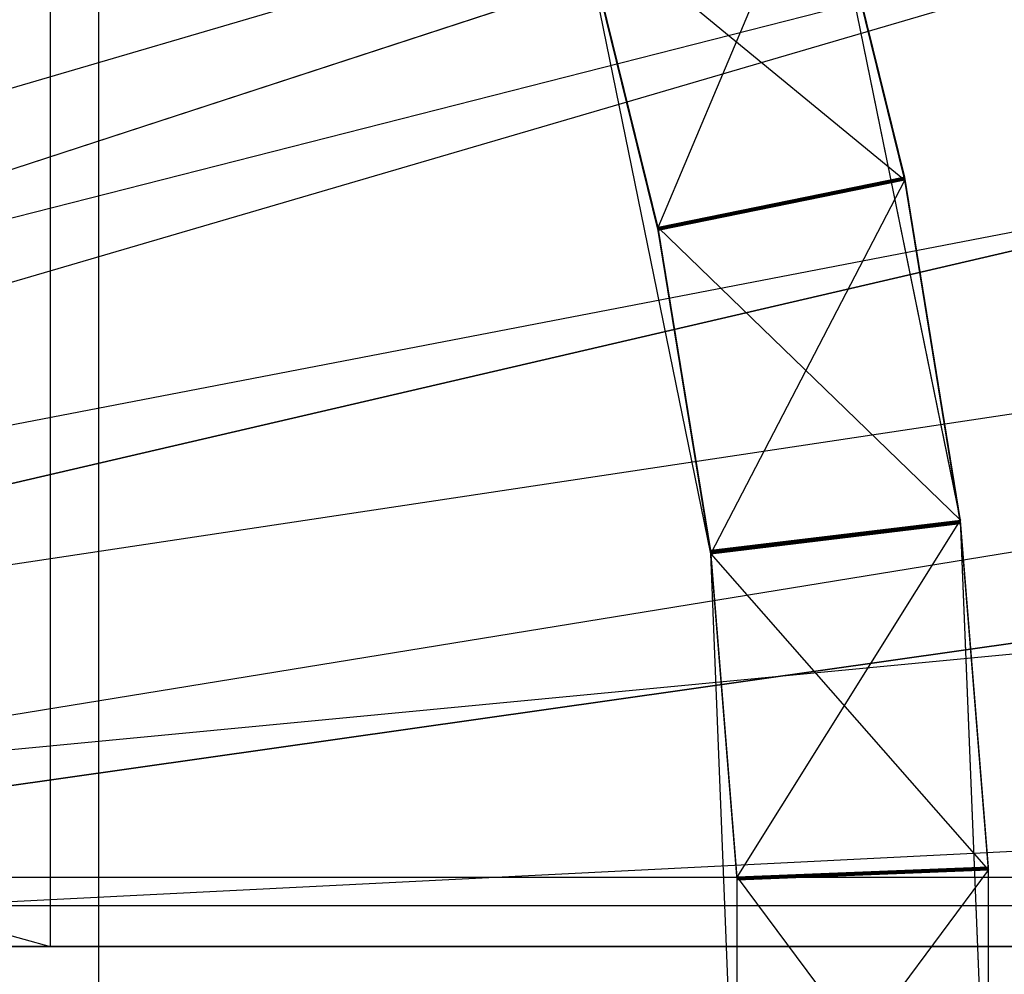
# Model space of a CAD drawing. Extents: x 0.1 to 16.1, y -7.1 to 6.9.
# Tile 90 of 118: x 8.812 to 9.027, y -0.091 to 0.118. Entities that reach past the tile are written whole.
import ezdxf

# ---------------------------------------------------------------- set-up
doc = ezdxf.new("R2010")
doc.units = 0
doc.header["$LTSCALE"] = 2.54
doc.layers.get('0').update_dxf_attribs({"color": 13, "linetype": 'CONTINUOUS'})

# ---------------------------------------------------------------- blocks, each defined once
blk = doc.blocks.new('DROPS_WOOD_A_PM_STL')
at = {"color": 0}
for p, q in [((8.81815, 0.71502, 27.44952), (8.81815, -0.08498, 27.44952)), ((8.81815, 0.71502, 27.44952), (8.81815, -0.08498, 27.44952)), ((8.81815, 0.71502, 43.38127), (8.81815, -0.08498, 43.38127)), ((8.81815, 0.71502, 43.38127), (8.81815, -0.08498, 43.38127)), ((8.82877, 0.70728, 38.84434), (8.82877, -0.09272, 38.84475)), ((8.82877, 0.70728, 38.84434), (8.82877, -0.09272, 38.84475)), ((8.82877, 0.70376, 32.0064), (8.82877, -0.09624, 32.00681)), ((8.82877, 0.70376, 32.0064), (8.82877, -0.09624, 32.00681)), ((10.2187, 0.54508, 13.79842), (8.51249, -0.01222, 14.34871)), ((10.2187, 0.54508, 13.79842), (8.51249, -0.01222, 14.34871)), ((10.23921, 0.47888, 13.79846), (8.51664, -0.0256, 14.34872)), ((10.23921, 0.47888, 13.79846), (8.51664, -0.0256, 14.34872)), ((10.27147, 0.35602, 13.79852), (8.52316, -0.05045, 14.34873)), ((10.27147, 0.35602, 13.79852), (8.52316, -0.05045, 14.34873)), ((10.30059, 0.20875, 13.7986), (8.52905, -0.08023, 14.34875)), ((10.30059, 0.20875, 13.7986), (8.52905, -0.08023, 14.34875)), ((8.6253, 0.02731, 2.32301), (9.1631, 0.1643, 2.43044)), ((8.6253, 0.02731, 2.32301), (9.1631, 0.1643, 2.43044)), ((10.30757, 0.16308, 13.79862), (8.53046, -0.08947, 14.34875)), ((10.30757, 0.16308, 13.79862), (8.53046, -0.08947, 14.34875)), ((9.03307, 0.15785, 14.23981), (8.77463, 0.07342, 14.29985)), ((9.03307, 0.15785, 14.23981), (8.77463, 0.07342, 14.29985)), ((9.01722, 0.00832, 14.09431), (8.98683, 0.15719, 14.09423)), ((9.01722, 0.00832, 14.09431), (8.98683, 0.15719, 14.09423)), ((8.95112, 0.07222, 13.82257), (8.98683, 0.15709, 13.90363)), ((8.95112, 0.07222, 13.82257), (8.98683, 0.15709, 13.90363)), ((9.01722, 0.00822, 13.9037), (8.98683, 0.15709, 13.90363)), ((9.01722, 0.00822, 13.9037), (8.98683, 0.15709, 13.90363)), ((9.00503, 0.08321, 13.78525), (8.98683, 0.15703, 13.78521)), ((9.00503, 0.08321, 13.78525), (8.98683, 0.15703, 13.78521)), ((9.00503, 0.08315, 13.66683), (8.98683, 0.15697, 13.66679)), ((9.00503, 0.08315, 13.66683), (8.98683, 0.15697, 13.66679)), ((9.00503, 0.08309, 13.54841), (8.98683, 0.15691, 13.54837)), ((9.00503, 0.08309, 13.54841), (8.98683, 0.15691, 13.54837)), ((9.00503, 0.08303, 13.42999), (8.98683, 0.15685, 13.42995)), ((9.00503, 0.08303, 13.42999), (8.98683, 0.15685, 13.42995)), ((9.00503, 0.08297, 13.31157), (8.98683, 0.15679, 13.31154)), ((9.00503, 0.08297, 13.31157), (8.98683, 0.15679, 13.31154)), ((9.00503, 0.0829, 13.19316), (8.98683, 0.15673, 13.19312)), ((9.00503, 0.0829, 13.19316), (8.98683, 0.15673, 13.19312)), ((9.00503, 0.08284, 13.07474), (8.98683, 0.15666, 13.0747)), ((9.00503, 0.08284, 13.07474), (8.98683, 0.15666, 13.0747)), ((9.00503, 0.08278, 12.95632), (8.98683, 0.1566, 12.95628)), ((9.00503, 0.08278, 12.95632), (8.98683, 0.1566, 12.95628)), ((9.00503, 0.08272, 12.8379), (8.98683, 0.15654, 12.83786)), ((9.00503, 0.08272, 12.8379), (8.98683, 0.15654, 12.83786)), ((9.00503, 0.08266, 12.71948), (8.98683, 0.15648, 12.71945)), ((9.00503, 0.08266, 12.71948), (8.98683, 0.15648, 12.71945)), ((9.00503, 0.0826, 12.60107), (8.98683, 0.15642, 12.60103)), ((9.00503, 0.0826, 12.60107), (8.98683, 0.15642, 12.60103)), ((9.00503, 0.08254, 12.48265), (8.98683, 0.15636, 12.48261)), ((9.00503, 0.08254, 12.48265), (8.98683, 0.15636, 12.48261)), ((8.95112, 0.07222, 13.82257), (8.93399, 0.14174, 13.82253)), ((8.95112, 0.07222, 13.82257), (8.93399, 0.14174, 13.82253)), ((8.95112, 0.07216, 13.70415), (8.93399, 0.14168, 13.70412)), ((8.95112, 0.07216, 13.70415), (8.93399, 0.14168, 13.70412)), ((8.95112, 0.0721, 13.58573), (8.93399, 0.14162, 13.5857)), ((8.95112, 0.0721, 13.58573), (8.93399, 0.14162, 13.5857)), ((8.95112, 0.07204, 13.46731), (8.93399, 0.14156, 13.46728)), ((8.95112, 0.07204, 13.46731), (8.93399, 0.14156, 13.46728)), ((8.95112, 0.07198, 13.3489), (8.93399, 0.1415, 13.34886)), ((8.95112, 0.07198, 13.3489), (8.93399, 0.1415, 13.34886)), ((8.95112, 0.07192, 13.23048), (8.93399, 0.14144, 13.23044)), ((8.95112, 0.07192, 13.23048), (8.93399, 0.14144, 13.23044)), ((8.95112, 0.07186, 13.11206), (8.93399, 0.14138, 13.11203)), ((8.95112, 0.07186, 13.11206), (8.93399, 0.14138, 13.11203)), ((8.95112, 0.0718, 12.99364), (8.93399, 0.14132, 12.99361)), ((8.95112, 0.0718, 12.99364), (8.93399, 0.14132, 12.99361)), ((8.95112, 0.07174, 12.87523), (8.93399, 0.14126, 12.87519)), ((8.95112, 0.07174, 12.87523), (8.93399, 0.14126, 12.87519)), ((8.95112, 0.07168, 12.75681), (8.93399, 0.1412, 12.75677)), ((8.95112, 0.07168, 12.75681), (8.93399, 0.1412, 12.75677)), ((8.95112, 0.07161, 12.63839), (8.93399, 0.14113, 12.63835)), ((8.95112, 0.07161, 12.63839), (8.93399, 0.14113, 12.63835)), ((8.95112, 0.07155, 12.51997), (8.93399, 0.14107, 12.51994)), ((8.95112, 0.07155, 12.51997), (8.93399, 0.14107, 12.51994)), ((8.96261, 0.00082, 12.40159), (8.93399, 0.14101, 12.40152)), ((8.93399, 0.14101, 12.40152), (9.00503, 0.08254, 12.48265)), ((8.96261, 0.00082, 12.40159), (8.93399, 0.14101, 12.40152)), ((8.93399, 0.14101, 12.40152), (9.00503, 0.08254, 12.48265)), ((9.00503, 0.08321, 13.78525), (8.95112, 0.07216, 13.70415)), ((9.00503, 0.08321, 13.78525), (8.95112, 0.07216, 13.70415)), ((9.00503, 0.08321, 13.78525), (8.95112, 0.07222, 13.82257)), ((9.00503, 0.08321, 13.78525), (8.95112, 0.07222, 13.82257)), ((9.00503, 0.08315, 13.66683), (8.95112, 0.0721, 13.58573)), ((9.00503, 0.08315, 13.66683), (8.95112, 0.0721, 13.58573)), ((9.00503, 0.08315, 13.66683), (8.95112, 0.07216, 13.70415)), ((9.00503, 0.08315, 13.66683), (8.95112, 0.07216, 13.70415)), ((9.00503, 0.08309, 13.54841), (8.95112, 0.07204, 13.46731)), ((9.00503, 0.08309, 13.54841), (8.95112, 0.07204, 13.46731)), ((9.00503, 0.08309, 13.54841), (8.95112, 0.0721, 13.58573)), ((9.00503, 0.08309, 13.54841), (8.95112, 0.0721, 13.58573)), ((9.00503, 0.08303, 13.42999), (8.95112, 0.07198, 13.3489)), ((9.00503, 0.08303, 13.42999), (8.95112, 0.07198, 13.3489)), ((9.00503, 0.08303, 13.42999), (8.95112, 0.07204, 13.46731)), ((9.00503, 0.08303, 13.42999), (8.95112, 0.07204, 13.46731)), ((9.00503, 0.08297, 13.31157), (8.95112, 0.07192, 13.23048)), ((9.00503, 0.08297, 13.31157), (8.95112, 0.07192, 13.23048)), ((9.00503, 0.08297, 13.31157), (8.95112, 0.07198, 13.3489)), ((9.00503, 0.08297, 13.31157), (8.95112, 0.07198, 13.3489)), ((9.00503, 0.0829, 13.19316), (8.95112, 0.07186, 13.11206)), ((9.00503, 0.0829, 13.19316), (8.95112, 0.07186, 13.11206)), ((9.00503, 0.0829, 13.19316), (8.95112, 0.07192, 13.23048)), ((9.00503, 0.0829, 13.19316), (8.95112, 0.07192, 13.23048)), ((9.00503, 0.08284, 13.07474), (8.95112, 0.0718, 12.99364)), ((9.00503, 0.08284, 13.07474), (8.95112, 0.0718, 12.99364)), ((9.00503, 0.08284, 13.07474), (8.95112, 0.07186, 13.11206)), ((9.00503, 0.08284, 13.07474), (8.95112, 0.07186, 13.11206)), ((9.00503, 0.08278, 12.95632), (8.95112, 0.07174, 12.87523)), ((9.00503, 0.08278, 12.95632), (8.95112, 0.07174, 12.87523)), ((9.00503, 0.08278, 12.95632), (8.95112, 0.0718, 12.99364)), ((9.00503, 0.08278, 12.95632), (8.95112, 0.0718, 12.99364)), ((9.00503, 0.08272, 12.8379), (8.95112, 0.07168, 12.75681)), ((9.00503, 0.08272, 12.8379), (8.95112, 0.07168, 12.75681)), ((9.00503, 0.08272, 12.8379), (8.95112, 0.07174, 12.87523)), ((9.00503, 0.08272, 12.8379), (8.95112, 0.07174, 12.87523)), ((9.00503, 0.08266, 12.71948), (8.95112, 0.07161, 12.63839)), ((9.00503, 0.08266, 12.71948), (8.95112, 0.07161, 12.63839)), ((9.00503, 0.08266, 12.71948), (8.95112, 0.07168, 12.75681)), ((9.00503, 0.08266, 12.71948), (8.95112, 0.07168, 12.75681)), ((9.00503, 0.0826, 12.60107), (8.95112, 0.07155, 12.51997)), ((9.00503, 0.0826, 12.60107), (8.95112, 0.07155, 12.51997)), ((9.00503, 0.0826, 12.60107), (8.95112, 0.07161, 12.63839)), ((9.00503, 0.0826, 12.60107), (8.95112, 0.07161, 12.63839)), ((9.00503, 0.08254, 12.48265), (8.95112, 0.07155, 12.51997)), ((9.00503, 0.08254, 12.48265), (8.95112, 0.07155, 12.51997)), ((8.96261, 0.00082, 12.40159), (9.00503, 0.08254, 12.48265)), ((8.96261, 0.00082, 12.40159), (9.00503, 0.08254, 12.48265)), ((9.01722, 0.00816, 13.78528), (9.00503, 0.08321, 13.78525)), ((9.01722, 0.00816, 13.78528), (9.00503, 0.08321, 13.78525)), ((9.01722, 0.0081, 13.66687), (9.00503, 0.08315, 13.66683)), ((9.01722, 0.0081, 13.66687), (9.00503, 0.08315, 13.66683)), ((9.01722, 0.00804, 13.54845), (9.00503, 0.08309, 13.54841)), ((9.01722, 0.00804, 13.54845), (9.00503, 0.08309, 13.54841)), ((9.01722, 0.00798, 13.43003), (9.00503, 0.08303, 13.42999)), ((9.01722, 0.00798, 13.43003), (9.00503, 0.08303, 13.42999)), ((9.01722, 0.00792, 13.31161), (9.00503, 0.08297, 13.31157)), ((9.01722, 0.00792, 13.31161), (9.00503, 0.08297, 13.31157)), ((9.01722, 0.00786, 13.19319), (9.00503, 0.0829, 13.19316)), ((9.01722, 0.00786, 13.19319), (9.00503, 0.0829, 13.19316)), ((9.01722, 0.0078, 13.07478), (9.00503, 0.08284, 13.07474)), ((9.01722, 0.0078, 13.07478), (9.00503, 0.08284, 13.07474)), ((9.01722, 0.00774, 12.95636), (9.00503, 0.08278, 12.95632)), ((9.01722, 0.00774, 12.95636), (9.00503, 0.08278, 12.95632)), ((9.01722, 0.00768, 12.83794), (9.00503, 0.08272, 12.8379)), ((9.01722, 0.00768, 12.83794), (9.00503, 0.08272, 12.8379)), ((9.01722, 0.00761, 12.71952), (9.00503, 0.08266, 12.71948)), ((9.01722, 0.00761, 12.71952), (9.00503, 0.08266, 12.71948)), ((9.01722, 0.00755, 12.60111), (9.00503, 0.0826, 12.60107)), ((9.01722, 0.00755, 12.60111), (9.00503, 0.0826, 12.60107)), ((9.01722, 0.00749, 12.48269), (9.00503, 0.08254, 12.48265)), ((9.01722, 0.00749, 12.48269), (9.00503, 0.08254, 12.48265)), ((9.05659, 0.0736, 14.23986), (8.79177, 0.01202, 14.29988)), ((9.05659, 0.0736, 14.23986), (8.79177, 0.01202, 14.29988)), ((8.96261, 0.00155, 13.8226), (8.95112, 0.07222, 13.82257)), ((8.95112, 0.07222, 13.82257), (9.01722, 0.00822, 13.9037)), ((8.96261, 0.00155, 13.8226), (8.95112, 0.07222, 13.82257)), ((8.95112, 0.07222, 13.82257), (9.01722, 0.00822, 13.9037)), ((8.96261, 0.00149, 13.70419), (8.95112, 0.07216, 13.70415)), ((8.96261, 0.00149, 13.70419), (8.95112, 0.07216, 13.70415)), ((8.96261, 0.00143, 13.58577), (8.95112, 0.0721, 13.58573)), ((8.96261, 0.00143, 13.58577), (8.95112, 0.0721, 13.58573)), ((8.96261, 0.00137, 13.46735), (8.95112, 0.07204, 13.46731)), ((8.96261, 0.00137, 13.46735), (8.95112, 0.07204, 13.46731)), ((8.96261, 0.00131, 13.34893), (8.95112, 0.07198, 13.3489)), ((8.96261, 0.00131, 13.34893), (8.95112, 0.07198, 13.3489)), ((8.96261, 0.00125, 13.23052), (8.95112, 0.07192, 13.23048)), ((8.96261, 0.00125, 13.23052), (8.95112, 0.07192, 13.23048)), ((8.96261, 0.00119, 13.1121), (8.95112, 0.07186, 13.11206)), ((8.96261, 0.00119, 13.1121), (8.95112, 0.07186, 13.11206)), ((8.96261, 0.00112, 12.99368), (8.95112, 0.0718, 12.99364)), ((8.96261, 0.00112, 12.99368), (8.95112, 0.0718, 12.99364)), ((8.96261, 0.00106, 12.87526), (8.95112, 0.07174, 12.87523)), ((8.96261, 0.00106, 12.87526), (8.95112, 0.07174, 12.87523)), ((8.96261, 0.001, 12.75684), (8.95112, 0.07168, 12.75681)), ((8.96261, 0.001, 12.75684), (8.95112, 0.07168, 12.75681)), ((8.96261, 0.00094, 12.63843), (8.95112, 0.07161, 12.63839)), ((8.96261, 0.00094, 12.63843), (8.95112, 0.07161, 12.63839)), ((8.96261, 0.00088, 12.52001), (8.95112, 0.07155, 12.51997)), ((8.96261, 0.00088, 12.52001), (8.95112, 0.07155, 12.51997)), ((9.18518, 0.05509, 2.4305), (8.63642, -0.02768, 2.32304)), ((9.18518, 0.05509, 2.4305), (8.63642, -0.02768, 2.32304)), ((8.35029, 0.04518, 43.41082), (8.81815, -0.08498, 43.38127)), ((8.35029, 0.04518, 43.41082), (8.81815, -0.08498, 43.38127)), ((8.96261, 0.00155, 13.8226), (9.01722, 0.00822, 13.9037)), ((8.96261, 0.00155, 13.8226), (9.01722, 0.00822, 13.9037)), ((9.01722, 0.00816, 13.78528), (8.96261, 0.00149, 13.70419)), ((9.01722, 0.00816, 13.78528), (8.96261, 0.00149, 13.70419)), ((9.01722, 0.00816, 13.78528), (8.96261, 0.00155, 13.8226)), ((9.01722, 0.00816, 13.78528), (8.96261, 0.00155, 13.8226)), ((9.01722, 0.0081, 13.66687), (8.96261, 0.00143, 13.58577)), ((9.01722, 0.0081, 13.66687), (8.96261, 0.00143, 13.58577)), ((9.01722, 0.0081, 13.66687), (8.96261, 0.00149, 13.70419)), ((9.01722, 0.0081, 13.66687), (8.96261, 0.00149, 13.70419)), ((9.01722, 0.00804, 13.54845), (8.96261, 0.00137, 13.46735)), ((9.01722, 0.00804, 13.54845), (8.96261, 0.00137, 13.46735)), ((9.01722, 0.00804, 13.54845), (8.96261, 0.00143, 13.58577)), ((9.01722, 0.00804, 13.54845), (8.96261, 0.00143, 13.58577)), ((9.01722, 0.00798, 13.43003), (8.96261, 0.00131, 13.34893)), ((9.01722, 0.00798, 13.43003), (8.96261, 0.00131, 13.34893)), ((9.01722, 0.00798, 13.43003), (8.96261, 0.00137, 13.46735)), ((9.01722, 0.00798, 13.43003), (8.96261, 0.00137, 13.46735)), ((9.01722, 0.00792, 13.31161), (8.96261, 0.00125, 13.23052)), ((9.01722, 0.00792, 13.31161), (8.96261, 0.00125, 13.23052)), ((9.01722, 0.00792, 13.31161), (8.96261, 0.00131, 13.34893)), ((9.01722, 0.00792, 13.31161), (8.96261, 0.00131, 13.34893)), ((9.01722, 0.00786, 13.19319), (8.96261, 0.00119, 13.1121)), ((9.01722, 0.00786, 13.19319), (8.96261, 0.00119, 13.1121)), ((9.01722, 0.00786, 13.19319), (8.96261, 0.00125, 13.23052)), ((9.01722, 0.00786, 13.19319), (8.96261, 0.00125, 13.23052)), ((9.01722, 0.0078, 13.07478), (8.96261, 0.00112, 12.99368)), ((9.01722, 0.0078, 13.07478), (8.96261, 0.00112, 12.99368)), ((9.01722, 0.0078, 13.07478), (8.96261, 0.00119, 13.1121)), ((9.01722, 0.0078, 13.07478), (8.96261, 0.00119, 13.1121)), ((9.01722, 0.00774, 12.95636), (8.96261, 0.00106, 12.87526)), ((9.01722, 0.00774, 12.95636), (8.96261, 0.00106, 12.87526)), ((9.01722, 0.00774, 12.95636), (8.96261, 0.00112, 12.99368)), ((9.01722, 0.00774, 12.95636), (8.96261, 0.00112, 12.99368)), ((9.01722, 0.00768, 12.83794), (8.96261, 0.001, 12.75684)), ((9.01722, 0.00768, 12.83794), (8.96261, 0.001, 12.75684)), ((9.01722, 0.00768, 12.83794), (8.96261, 0.00106, 12.87526)), ((9.01722, 0.00768, 12.83794), (8.96261, 0.00106, 12.87526)), ((9.01722, 0.00761, 12.71952), (8.96261, 0.00094, 12.63843)), ((9.01722, 0.00761, 12.71952), (8.96261, 0.00094, 12.63843)), ((9.01722, 0.00761, 12.71952), (8.96261, 0.001, 12.75684)), ((9.01722, 0.00761, 12.71952), (8.96261, 0.001, 12.75684)), ((9.01722, 0.00755, 12.60111), (8.96261, 0.00088, 12.52001)), ((9.01722, 0.00755, 12.60111), (8.96261, 0.00088, 12.52001)), ((9.01722, 0.00755, 12.60111), (8.96261, 0.00094, 12.63843)), ((9.01722, 0.00755, 12.60111), (8.96261, 0.00094, 12.63843)), ((9.01722, 0.00749, 12.48269), (8.96261, 0.00088, 12.52001)), ((9.01722, 0.00749, 12.48269), (8.96261, 0.00088, 12.52001)), ((8.96261, 0.00082, 12.40159), (9.01722, 0.00749, 12.48269)), ((8.96261, 0.00082, 12.40159), (9.01722, 0.00749, 12.48269)), ((8.96837, -0.06982, 13.82264), (9.01722, 0.00822, 13.9037)), ((8.96837, -0.06982, 13.82264), (9.01722, 0.00822, 13.9037)), ((9.01722, 0.00832, 14.09431), (9.01722, 0.00822, 13.9037)), ((9.02334, -0.14349, 14.09438), (9.01722, 0.00832, 14.09431)), ((9.01722, 0.00832, 14.09431), (9.01722, 0.00822, 13.9037)), ((9.02334, -0.14349, 14.09438), (9.01722, 0.00832, 14.09431)), ((9.02334, -0.14359, 13.90378), (9.01722, 0.00822, 13.9037)), ((9.02334, -0.14359, 13.90378), (9.01722, 0.00822, 13.9037)), ((9.02334, -0.06762, 13.78532), (9.01722, 0.00816, 13.78528)), ((9.02334, -0.06762, 13.78532), (9.01722, 0.00816, 13.78528)), ((9.02334, -0.06768, 13.66691), (9.01722, 0.0081, 13.66687)), ((9.02334, -0.06768, 13.66691), (9.01722, 0.0081, 13.66687)), ((9.02334, -0.06774, 13.54849), (9.01722, 0.00804, 13.54845)), ((9.02334, -0.06774, 13.54849), (9.01722, 0.00804, 13.54845)), ((9.02334, -0.0678, 13.43007), (9.01722, 0.00798, 13.43003)), ((9.02334, -0.0678, 13.43007), (9.01722, 0.00798, 13.43003)), ((9.02334, -0.06786, 13.31165), (9.01722, 0.00792, 13.31161)), ((9.02334, -0.06786, 13.31165), (9.01722, 0.00792, 13.31161)), ((9.02334, -0.06793, 13.19323), (9.01722, 0.00786, 13.19319)), ((9.02334, -0.06793, 13.19323), (9.01722, 0.00786, 13.19319)), ((9.02334, -0.06799, 13.07482), (9.01722, 0.0078, 13.07478)), ((9.02334, -0.06799, 13.07482), (9.01722, 0.0078, 13.07478)), ((9.02334, -0.06805, 12.9564), (9.01722, 0.00774, 12.95636)), ((9.02334, -0.06805, 12.9564), (9.01722, 0.00774, 12.95636)), ((9.02334, -0.06811, 12.83798), (9.01722, 0.00768, 12.83794)), ((9.02334, -0.06811, 12.83798), (9.01722, 0.00768, 12.83794)), ((9.02334, -0.06817, 12.71956), (9.01722, 0.00761, 12.71952)), ((9.02334, -0.06817, 12.71956), (9.01722, 0.00761, 12.71952)), ((9.02334, -0.06823, 12.60115), (9.01722, 0.00755, 12.60111)), ((9.02334, -0.06823, 12.60115), (9.01722, 0.00755, 12.60111)), ((9.02334, -0.06829, 12.48273), (9.01722, 0.00749, 12.48269)), ((9.02334, -0.06829, 12.48273), (9.01722, 0.00749, 12.48269)), ((8.96837, -0.06982, 13.82264), (8.96261, 0.00155, 13.8226)), ((8.96837, -0.06982, 13.82264), (8.96261, 0.00155, 13.8226)), ((8.96837, -0.06988, 13.70422), (8.96261, 0.00149, 13.70419)), ((8.96837, -0.06988, 13.70422), (8.96261, 0.00149, 13.70419)), ((8.96837, -0.06994, 13.58581), (8.96261, 0.00143, 13.58577)), ((8.96837, -0.06994, 13.58581), (8.96261, 0.00143, 13.58577)), ((8.96837, -0.07, 13.46739), (8.96261, 0.00137, 13.46735)), ((8.96837, -0.07, 13.46739), (8.96261, 0.00137, 13.46735)), ((8.96837, -0.07006, 13.34897), (8.96261, 0.00131, 13.34893)), ((8.96837, -0.07006, 13.34897), (8.96261, 0.00131, 13.34893)), ((8.96837, -0.07012, 13.23055), (8.96261, 0.00125, 13.23052)), ((8.96837, -0.07012, 13.23055), (8.96261, 0.00125, 13.23052)), ((8.96837, -0.07018, 13.11213), (8.96261, 0.00119, 13.1121)), ((8.96837, -0.07018, 13.11213), (8.96261, 0.00119, 13.1121)), ((8.96837, -0.07024, 12.99372), (8.96261, 0.00112, 12.99368)), ((8.96837, -0.07024, 12.99372), (8.96261, 0.00112, 12.99368)), ((8.96837, -0.0703, 12.8753), (8.96261, 0.00106, 12.87526)), ((8.96837, -0.0703, 12.8753), (8.96261, 0.00106, 12.87526)), ((8.96837, -0.07037, 12.75688), (8.96261, 0.001, 12.75684)), ((8.96837, -0.07037, 12.75688), (8.96261, 0.001, 12.75684)), ((8.96837, -0.07043, 12.63846), (8.96261, 0.00094, 12.63843)), ((8.96837, -0.07043, 12.63846), (8.96261, 0.00094, 12.63843)), ((8.96837, -0.07049, 12.52005), (8.96261, 0.00088, 12.52001)), ((8.96837, -0.07049, 12.52005), (8.96261, 0.00088, 12.52001)), ((8.96837, -0.14215, 12.40166), (8.96261, 0.00082, 12.40159)), ((8.96261, 0.00082, 12.40159), (9.02334, -0.06829, 12.48273)), ((8.96837, -0.14215, 12.40166), (8.96261, 0.00082, 12.40159)), ((8.96261, 0.00082, 12.40159), (9.02334, -0.06829, 12.48273)), ((8.8035, -0.05065, 14.29992), (9.07268, -0.01238, 14.2399)), ((8.8035, -0.05065, 14.29992), (9.07268, -0.01238, 14.2399)), ((8.642, -0.0835, 2.32307), (9.19628, -0.05578, 2.43056)), ((8.642, -0.0835, 2.32307), (9.19628, -0.05578, 2.43056)), ((9.02334, -0.06762, 13.78532), (8.96837, -0.06988, 13.70422)), ((9.02334, -0.06762, 13.78532), (8.96837, -0.06988, 13.70422)), ((9.02334, -0.06762, 13.78532), (8.96837, -0.06982, 13.82264)), ((9.02334, -0.06762, 13.78532), (8.96837, -0.06982, 13.82264)), ((9.02334, -0.06768, 13.66691), (8.96837, -0.06994, 13.58581)), ((9.02334, -0.06768, 13.66691), (8.96837, -0.06994, 13.58581)), ((9.02334, -0.06768, 13.66691), (8.96837, -0.06988, 13.70422)), ((9.02334, -0.06768, 13.66691), (8.96837, -0.06988, 13.70422)), ((9.02334, -0.06774, 13.54849), (8.96837, -0.07, 13.46739)), ((9.02334, -0.06774, 13.54849), (8.96837, -0.07, 13.46739)), ((9.02334, -0.06774, 13.54849), (8.96837, -0.06994, 13.58581)), ((9.02334, -0.06774, 13.54849), (8.96837, -0.06994, 13.58581)), ((9.02334, -0.0678, 13.43007), (8.96837, -0.07006, 13.34897)), ((9.02334, -0.0678, 13.43007), (8.96837, -0.07006, 13.34897)), ((9.02334, -0.0678, 13.43007), (8.96837, -0.07, 13.46739)), ((9.02334, -0.0678, 13.43007), (8.96837, -0.07, 13.46739)), ((9.02334, -0.06786, 13.31165), (8.96837, -0.07012, 13.23055)), ((9.02334, -0.06786, 13.31165), (8.96837, -0.07012, 13.23055)), ((9.02334, -0.06786, 13.31165), (8.96837, -0.07006, 13.34897)), ((9.02334, -0.06786, 13.31165), (8.96837, -0.07006, 13.34897)), ((9.02334, -0.06793, 13.19323), (8.96837, -0.07018, 13.11213)), ((9.02334, -0.06793, 13.19323), (8.96837, -0.07018, 13.11213)), ((9.02334, -0.06793, 13.19323), (8.96837, -0.07012, 13.23055)), ((9.02334, -0.06793, 13.19323), (8.96837, -0.07012, 13.23055)), ((9.02334, -0.06799, 13.07482), (8.96837, -0.07024, 12.99372)), ((9.02334, -0.06799, 13.07482), (8.96837, -0.07024, 12.99372)), ((9.02334, -0.06799, 13.07482), (8.96837, -0.07018, 13.11213)), ((9.02334, -0.06799, 13.07482), (8.96837, -0.07018, 13.11213)), ((9.02334, -0.06805, 12.9564), (8.96837, -0.0703, 12.8753)), ((9.02334, -0.06805, 12.9564), (8.96837, -0.0703, 12.8753)), ((9.02334, -0.06805, 12.9564), (8.96837, -0.07024, 12.99372)), ((9.02334, -0.06805, 12.9564), (8.96837, -0.07024, 12.99372)), ((9.02334, -0.06811, 12.83798), (8.96837, -0.07037, 12.75688)), ((9.02334, -0.06811, 12.83798), (8.96837, -0.07037, 12.75688)), ((9.02334, -0.06811, 12.83798), (8.96837, -0.0703, 12.8753)), ((9.02334, -0.06811, 12.83798), (8.96837, -0.0703, 12.8753)), ((9.02334, -0.06817, 12.71956), (8.96837, -0.07043, 12.63846)), ((9.02334, -0.06817, 12.71956), (8.96837, -0.07043, 12.63846)), ((9.02334, -0.06817, 12.71956), (8.96837, -0.07037, 12.75688)), ((9.02334, -0.06817, 12.71956), (8.96837, -0.07037, 12.75688)), ((9.02334, -0.06823, 12.60115), (8.96837, -0.07049, 12.52005)), ((9.02334, -0.06823, 12.60115), (8.96837, -0.07049, 12.52005)), ((9.02334, -0.06823, 12.60115), (8.96837, -0.07043, 12.63846)), ((9.02334, -0.06823, 12.60115), (8.96837, -0.07043, 12.63846)), ((9.02334, -0.06829, 12.48273), (8.96837, -0.07049, 12.52005)), ((9.02334, -0.06829, 12.48273), (8.96837, -0.07049, 12.52005)), ((8.96837, -0.14215, 12.40166), (9.02334, -0.06829, 12.48273)), ((8.96837, -0.14215, 12.40166), (9.02334, -0.06829, 12.48273)), ((9.02334, -0.14365, 13.78536), (9.02334, -0.06762, 13.78532)), ((9.02334, -0.14365, 13.78536), (9.02334, -0.06762, 13.78532)), ((9.02334, -0.14371, 13.66694), (9.02334, -0.06768, 13.66691)), ((9.02334, -0.14371, 13.66694), (9.02334, -0.06768, 13.66691)), ((9.02334, -0.14377, 13.54853), (9.02334, -0.06774, 13.54849)), ((9.02334, -0.14377, 13.54853), (9.02334, -0.06774, 13.54849)), ((9.02334, -0.14383, 13.43011), (9.02334, -0.0678, 13.43007)), ((9.02334, -0.14383, 13.43011), (9.02334, -0.0678, 13.43007)), ((9.02334, -0.14389, 13.31169), (9.02334, -0.06786, 13.31165)), ((9.02334, -0.14389, 13.31169), (9.02334, -0.06786, 13.31165)), ((9.02334, -0.14396, 13.19327), (9.02334, -0.06793, 13.19323)), ((9.02334, -0.14396, 13.19327), (9.02334, -0.06793, 13.19323)), ((9.02334, -0.14402, 13.07486), (9.02334, -0.06799, 13.07482)), ((9.02334, -0.14402, 13.07486), (9.02334, -0.06799, 13.07482)), ((9.02334, -0.14408, 12.95644), (9.02334, -0.06805, 12.9564)), ((9.02334, -0.14408, 12.95644), (9.02334, -0.06805, 12.9564)), ((9.02334, -0.14414, 12.83802), (9.02334, -0.06811, 12.83798)), ((9.02334, -0.14414, 12.83802), (9.02334, -0.06811, 12.83798)), ((9.02334, -0.1442, 12.7196), (9.02334, -0.06817, 12.71956)), ((9.02334, -0.1442, 12.7196), (9.02334, -0.06817, 12.71956)), ((9.02334, -0.14426, 12.60118), (9.02334, -0.06823, 12.60115)), ((9.02334, -0.14426, 12.60118), (9.02334, -0.06823, 12.60115)), ((9.02334, -0.14432, 12.48277), (9.02334, -0.06829, 12.48273)), ((9.02334, -0.14432, 12.48277), (9.02334, -0.06829, 12.48273)), ((9.3636, -0.06995, 26.24098), (8.63361, -0.06989, 26.3543)), ((9.3636, -0.06995, 26.24098), (8.63361, -0.06989, 26.3543)), ((8.96837, -0.14142, 13.82268), (8.96837, -0.06982, 13.82264)), ((8.96837, -0.06982, 13.82264), (9.02334, -0.14359, 13.90378)), ((8.96837, -0.14142, 13.82268), (8.96837, -0.06982, 13.82264)), ((8.96837, -0.06982, 13.82264), (9.02334, -0.14359, 13.90378)), ((8.96837, -0.14148, 13.70426), (8.96837, -0.06988, 13.70422)), ((8.96837, -0.14148, 13.70426), (8.96837, -0.06988, 13.70422)), ((8.96837, -0.14154, 13.58584), (8.96837, -0.06994, 13.58581)), ((8.96837, -0.14154, 13.58584), (8.96837, -0.06994, 13.58581)), ((8.96837, -0.1416, 13.46743), (8.96837, -0.07, 13.46739)), ((8.96837, -0.1416, 13.46743), (8.96837, -0.07, 13.46739)), ((8.96837, -0.14166, 13.34901), (8.96837, -0.07006, 13.34897)), ((8.96837, -0.14166, 13.34901), (8.96837, -0.07006, 13.34897)), ((8.96837, -0.14172, 13.23059), (8.96837, -0.07012, 13.23055)), ((8.96837, -0.14172, 13.23059), (8.96837, -0.07012, 13.23055)), ((8.96837, -0.14178, 13.11217), (8.96837, -0.07018, 13.11213)), ((8.96837, -0.14178, 13.11217), (8.96837, -0.07018, 13.11213)), ((8.96837, -0.14184, 12.99375), (8.96837, -0.07024, 12.99372)), ((8.96837, -0.14184, 12.99375), (8.96837, -0.07024, 12.99372)), ((8.96837, -0.1419, 12.87534), (8.96837, -0.0703, 12.8753)), ((8.96837, -0.1419, 12.87534), (8.96837, -0.0703, 12.8753)), ((8.96837, -0.14197, 12.75692), (8.96837, -0.07037, 12.75688)), ((8.96837, -0.14197, 12.75692), (8.96837, -0.07037, 12.75688)), ((8.96837, -0.14203, 12.6385), (8.96837, -0.07043, 12.63846)), ((8.96837, -0.14203, 12.6385), (8.96837, -0.07043, 12.63846)), ((8.96837, -0.14209, 12.52008), (8.96837, -0.07049, 12.52005)), ((8.96837, -0.14209, 12.52008), (8.96837, -0.07049, 12.52005)), ((8.63361, -0.07605, 14.40549), (9.3636, -0.07599, 14.5188)), ((8.63361, -0.07605, 14.40549), (9.3636, -0.07599, 14.5188)), ((8.81815, -0.08498, 27.44952), (8.38, -0.08498, 27.42102)), ((8.38, -0.08498, 43.40977), (8.81815, -0.08498, 43.38127)), ((8.38, -0.08498, 43.40977), (8.81815, -0.08498, 43.38127)), ((8.81815, -0.08498, 27.44952), (8.38, -0.08498, 27.42102)), ((8.77459, -0.08498, 39.35462), (9.44808, -0.08498, 39.17416)), ((9.44808, -0.08498, 31.65662), (8.77459, -0.08498, 31.47616)), ((9.44808, -0.08498, 31.65662), (8.77459, -0.08498, 31.47616)), ((8.77459, -0.08498, 39.35462), (9.44808, -0.08498, 39.17416)), ((9.79146, -0.08498, 27.60061), (8.81815, -0.08498, 27.44952)), ((8.81815, -0.08498, 43.38127), (9.79146, -0.08498, 43.23018)), ((8.81815, -0.08498, 43.38127), (9.79146, -0.08498, 43.23018)), ((9.79146, -0.08498, 27.60061), (8.81815, -0.08498, 27.44952))]:
    blk.add_line(p, q, dxfattribs=at)

msp = doc.modelspace()

# ---------------------------------------------------------------- linework, layer by layer
at = {"color": 0}
for p, q in [((8.6315, 0.05033, 2.1967), (9.17794, 0.21082, 2.27915)), ((8.6315, 0.05033, 2.1967), (9.17794, 0.21082, 2.27915)), ((8.6444, -0.00283, 2.19673), (9.20361, 0.10499, 2.2792)), ((8.6444, -0.00283, 2.19673), (9.20361, 0.10499, 2.2792)), ((8.65218, -0.05697, 2.19676), (9.2191, -0.00279, 2.27926)), ((8.65218, -0.05697, 2.19676), (9.2191, -0.00279, 2.27926))]:
    msp.add_line(p, q, dxfattribs=at)

# ---------------------------------------------------------------- block references
msp.add_blockref('DROPS_WOOD_A_PM_STL', (0, 0), dxfattribs=at)

doc.saveas('drawing.dxf')
